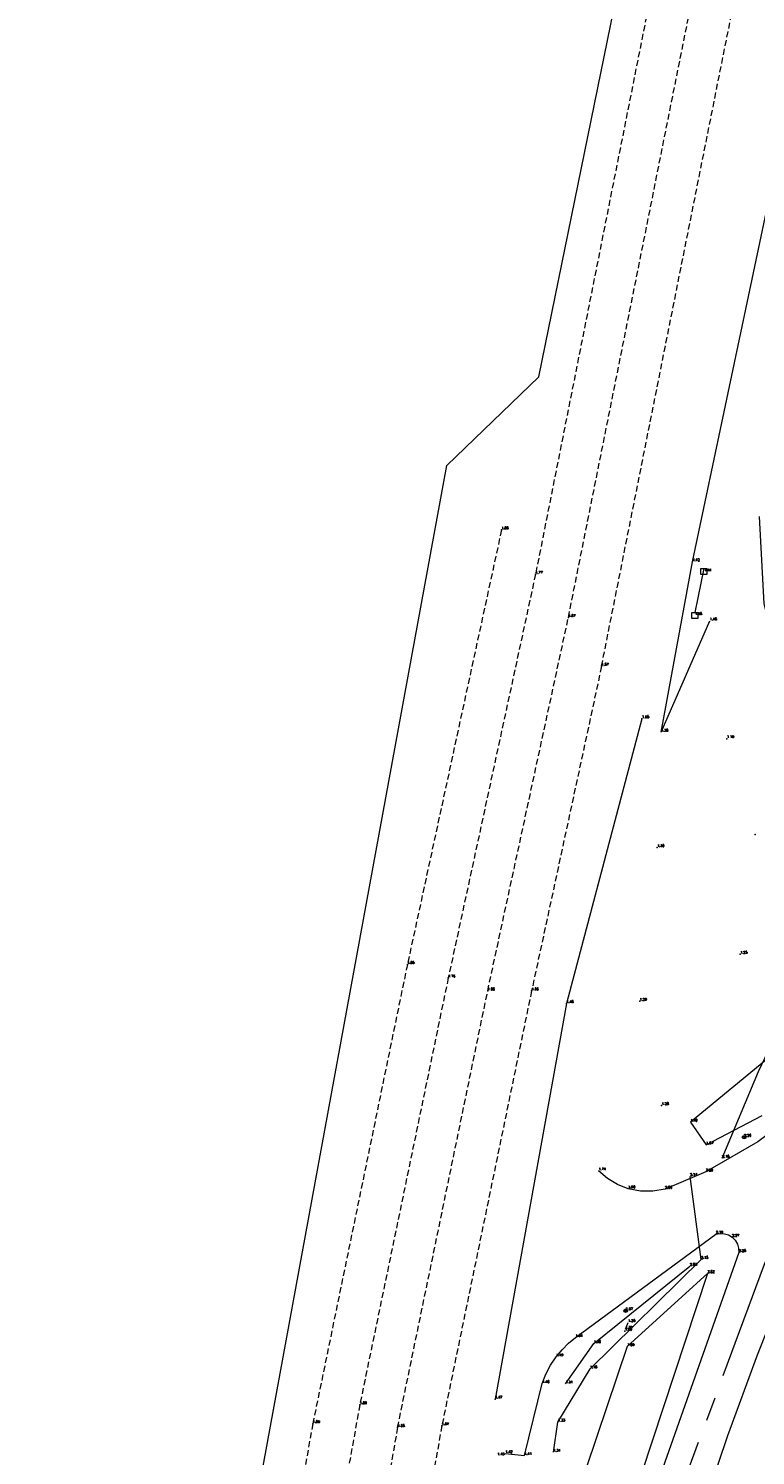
# Model space of a CAD drawing. Header units: metres. Extents: x 102665 to 103901, y 415762 to 419767.
# Tile 2 of 93: x 102835 to 102896, y 416104 to 416224. Entities that reach past the tile are written whole.
import ezdxf
from ezdxf.enums import TextEntityAlignment as Align

# ---------------------------------------------------------------- set-up
doc = ezdxf.new("R2010")
doc.units = ezdxf.units.M
doc.header["$MEASUREMENT"] = 0
doc.linetypes.add('AM-AS', pattern=[16, 10, -2, 2, -2])
doc.linetypes.add('DASHED', pattern=[0.75, 0.5, -0.25])
for name, color, linetype, lineweight in [('B-WE-AM-AS-G', 10, 'AM-AS', 13), ('DTM-Hekwerk', 36, 'Continuous', 0), ('DTM-Hoogtecijfer', 7, 'Continuous', 0), ('DTM-Kunstwerkbeheerelement', 5, 'Continuous', 0), ('DTM-Rijweggrens', 253, 'Continuous', 0), ('DTM-Taludlijn', 71, 'Continuous', 0), ('DTM-Vangrail', 11, 'Continuous', 0), ('DTM-Verkeersbordpaal', 25, 'Continuous', 0), ('DTM-wegmarkeringen', 40, 'DASHED', 0), ('DTM_09-07-2015_terrestrisch', 83, 'Continuous', 0), ('Kolk', 30, 'Continuous', 0), ('Level 25', 7, 'Continuous', 0), ('mp', 7, 'Continuous', 0)]:
    doc.layers.add(name, color=color, linetype=linetype, lineweight=lineweight)
doc.styles.get("Standard").update_dxf_attribs({"font": 'txt.shx'})

# ---------------------------------------------------------------- blocks, each defined once
blk = doc.blocks.new('125_2')
at = {"layer": 'Level 25', "color": 0, "linetype": 'Continuous', "lineweight": 0}
for p, q in [((0.2119999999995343, 0.2119999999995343), (-0.2119999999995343, -0.2119999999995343)), ((0.2119999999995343, -0.2119999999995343), (-0.2119999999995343, 0.2119999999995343))]:
    blk.add_line(p, q, dxfattribs=at)
blk.add_circle((0, 0), 0.3, dxfattribs=at)
blk = doc.blocks.new('101_1')
at = {"layer": 'Kolk', "color": 0, "linetype": 'ByBlock', "lineweight": -2}
blk.add_3dface([(-0.25, 0), (0.25, 0), (0.25, -0.5), (-0.25, -0.5)], dxfattribs=at)

msp = doc.modelspace()

# ---------------------------------------------------------------- linework, layer by layer
at = {"layer": 'B-WE-AM-AS-G'}
msp.add_polyline3d([(102916.8, 416143.5410000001, 2.288), (102909.874, 416138.754, 2.322), (102906.9463484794, 416136.2144986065, 2.34), (102904.2638186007, 416133.4173135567, 2.358), (102901.849, 416130.386, 2.376), (102899.7703200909, 416127.2270360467, 2.372333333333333), (102897.9825423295, 416123.8947974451, 2.368666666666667), (102896.5, 416120.4160000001, 2.365000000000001), (102888.887, 416099.845, 2.366)], dxfattribs=at)
at = {"layer": 'DTM-Hekwerk', "color": 36}
for points in [[(102892.964, 416129.357, 2.182), (102896.012, 416136.6660000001, 1.6), (102903.214, 416151.798, 1.218), (102905.725, 416155.618, 1.245), (102900.911, 416163.331, 1.097), (102898.464, 416168.2420000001, 1.102), (102896.486, 416176.025, 1.245), (102896.1, 416183.39, 1.249)], [(102878.762, 416104.609, 1.31), (102879.141, 416107.145, 1.332), (102881.841, 416111.623, 1.175), (102891.19, 416120.8400000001, 2.148), (102890.261, 416127.825, 2.142)]]:
    msp.add_polyline3d(points, dxfattribs=at)
at = {"layer": 'DTM-Hoogtecijfer'}
for p in [(102893.364, 416164.672, 1.189), (102895.748, 416156.62, 1.164), (102887.495, 416155.505, 1.303), (102894.484, 416146.526, 1.246), (102886.02, 416142.574, 1.292), (102887.867, 416133.786, 1.28), (102894.805, 416131.124, 2.255), (102884.778, 416114.799, 0.996)]:
    msp.add_point(p, dxfattribs=at)
at = {"layer": 'DTM-Kunstwerkbeheerelement', "extrusion": (-0.07192466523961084, -0.3478854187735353, 0.9347740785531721), "elevation": -152181.6898383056, "flags": 128}
msp.add_lwpolyline([(16498.26463205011, 400449.9230333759), (16498.26463205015, 400445.872282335)], dxfattribs=at)
at = {"layer": 'DTM-Kunstwerkbeheerelement', "extrusion": (0.02365823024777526, 0.05652238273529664, 0.9981209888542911), "elevation": 25955.19412219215, "flags": 128}
msp.add_lwpolyline([(65757.9859048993, -422775.54239209), (65757.98590489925, -422776.1625581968)], dxfattribs=at)
at = {"layer": 'DTM-Rijweggrens', "extrusion": (-0.08342183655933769, 0.01494119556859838, 0.9964023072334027), "elevation": -2363.289828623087, "flags": 128}
msp.add_lwpolyline([(-427786.5281882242, 27804.80450576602), (-427761.8094242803, 27802.76319072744), (-427727.9732194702, 27802.72779220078)], dxfattribs=at)
at = {"layer": 'DTM-Rijweggrens'}
for points in [[(102915.339, 416145.387, 2.237), (102905.803, 416138.164, 2.278), (102895.961, 416130.723, 2.284), (102891.592, 416128.21, 2.2), (102888.156, 416126.751, 2.064), (102887.1252365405, 416126.5694805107, 2.009333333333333), (102886.0786712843, 416126.5806070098, 1.954666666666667), (102885.052, 416126.784, 1.9), (102884.1398947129, 416127.1426350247, 1.847333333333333), (102883.3032200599, 416127.6530570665, 1.794666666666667), (102882.567, 416128.3, 1.742)], [(102918.0792644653, 416141.8863075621, 2.302458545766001), (102911.909, 416137.425, 2.345000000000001), (102908.9154247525, 416134.8399600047, 2.36), (102906.1748619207, 416131.9880764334, 2.375), (102903.711, 416128.894, 2.39), (102901.7347133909, 416125.9026629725, 2.388333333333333), (102900.017314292, 416122.75554583, 2.386666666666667), (102898.571, 416119.475, 2.385), (102895.9045894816, 416112.770623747, 2.391666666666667), (102893.4126989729, 416105.9994430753, 2.398333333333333), (102891.097, 416099.1660000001, 2.405), (102889.3625826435, 416093.6251350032, 2.398333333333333), (102887.7440149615, 416088.049327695, 2.391666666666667), (102886.242, 416082.441, 2.385), (102879.803, 416046.229, 2.386), (102873.559, 416009.161, 2.362), (102868.071, 415969.885, 2.275), (102863.289, 415932.051, 2.298), (102860.479, 415908.399, 2.317), (102858.297, 415889.407, 2.293), (102856.108, 415869.755, 2.307), (102854.231, 415851.877, 2.312), (102850.04, 415809.502, 2.472), (102848.679, 415791.47, 2.536)], [(102874.713, 416104.496, 1.423), (102876.329, 416104.3290000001, 1.409), (102877.826, 416110.388, 1.461), (102878.1349041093, 416111.1786646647, 1.469333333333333), (102878.5263934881, 416111.9318634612, 1.477666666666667), (102878.996, 416112.6390000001, 1.486), (102879.4839675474, 416113.2326071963, 1.505333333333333), (102880.0269938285, 416113.776302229, 1.524666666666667), (102880.62, 416114.265, 1.544), (102892.43, 416122.971, 2.193), (102892.7860331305, 416123.0305831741, 2.2115), (102893.146047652, 416123.0041391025, 2.23), (102893.4895534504, 416122.8931728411, 2.2485), (102893.797, 416122.7040000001, 2.267), (102894.0525773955, 416122.4452121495, 2.270500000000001), (102894.2390153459, 416122.1329112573, 2.274), (102894.3455412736, 416121.7851423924, 2.2775), (102894.366, 416121.422, 2.281), (102886.954, 416100.44, 2.309)]]:
    msp.add_polyline3d(points, dxfattribs=at)
at = {"layer": 'DTM-Taludlijn', "extrusion": (-0.1622106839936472, 0.09977020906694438, 0.9816993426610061), "elevation": 24828.50186374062, "flags": 128}
msp.add_lwpolyline([(-408333.0577609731, -127983.3471056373), (-408337.1940796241, -127983.1055564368), (-408346.9779102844, -127979.5558334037)], dxfattribs=at)
at = {"layer": 'DTM-Taludlijn', "extrusion": (0.0007150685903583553, 0.002167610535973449, 0.999997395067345), "elevation": 977.5789752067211, "flags": 128}
msp.add_lwpolyline([(102891.7002506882, 416118.5085644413), (102885.1926000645, 416098.7817641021)], dxfattribs=at)
at = {"layer": 'DTM-Taludlijn'}
for points in [[(103001.553, 416258.973, 1.841), (102999.736, 416257.973, 1.432), (103007.158, 416238.529, 1.524), (103009.62, 416231.469, 1.598), (103009.885, 416226.116, 1.706), (103006.506, 416221.471, 1.695), (102998.264, 416214.414, 1.75), (102985.704, 416205.341, 1.523), (102969.311, 416191.958, 1.578), (102952.527, 416179.203, 1.46), (102935.942, 416166.698, 1.46), (102919.731, 416154.223, 1.566), (102907.862, 416146.239, 1.487), (102897.107, 416137.998, 1.478), (102890.293, 416132.396, 1.396), (102891.616, 416130.469, 1.866), (102896.321, 416132.963, 2.145)], [(102891.728, 416119.65, 2.019), (102884.977, 416113.494, 1.092), (102881.542, 416103.345, 1.025), (102875.805, 416083.437, 1.009), (102870.72, 416048.039, 1.125), (102864.339, 416010.61, 1.071), (102856.422, 415970.234, 1.419), (102851.065, 415932.333, 1.663), (102848.152, 415908.46, 1.674), (102849.669, 415903.97, 1.616), (102848.79, 415888.4270000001, 1.662), (102846.952, 415870.673, 1.575), (102846.079, 415852.487, 1.712), (102843.968, 415833.467, 2.04), (102842.748, 415825.532, 2.125)]]:
    msp.add_polyline3d(points, dxfattribs=at)
at = {"layer": 'DTM-Vangrail', "extrusion": (-0.002785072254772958, -0.006358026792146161, 0.9999759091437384), "elevation": -2931.159675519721, "flags": 128}
msp.add_lwpolyline([(102887.4217953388, 416154.9981230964), (102891.5259771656, 416164.3673124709)], dxfattribs=at)
at = {"layer": 'DTM-Vangrail'}
msp.add_polyline3d([(102887.817, 416165.223, 1.38), (102890.473, 416179.569, 1.42), (102899.142, 416220.631, 1.387), (102906.735, 416257.937, 1.445), (102915.533, 416297.15, 1.442), (102923.899, 416334.252, 1.392), (102933.885, 416377.04, 1.448), (102942.557, 416413.438, 1.456), (102951.159, 416448.51, 1.401), (102960.261, 416485.641, 1.406), (102968.926, 416520.6010000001, 1.436)], dxfattribs=at)
at = {"layer": 'DTM-wegmarkeringen', "extrusion": (-6.013522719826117e-05, -0.0003025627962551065, 0.9999999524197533), "elevation": -130.3376842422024}
msp.add_lwpolyline([(102906.3239230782, 416324.7576207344), (102877.2549203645, 416178.5006140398)], dxfattribs=at)
at = {"layer": 'DTM-wegmarkeringen', "extrusion": (-0.0001161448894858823, -0.0005805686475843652, 0.9999998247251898), "elevation": -251.9020739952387}
msp.add_lwpolyline([(102880.0214994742, 416174.7998914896), (102909.8405097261, 416323.8549166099)], dxfattribs=at)
at = {"layer": 'DTM-wegmarkeringen', "extrusion": (-0.0001117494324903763, -0.0005608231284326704, 0.9999998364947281), "elevation": -243.3282856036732}
msp.add_lwpolyline([(102882.8085327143, 416170.6929834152), (102913.2225424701, 416323.3280074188)], dxfattribs=at)
at = {"layer": 'DTM-wegmarkeringen', "extrusion": (-0.1009593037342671, 0.02152624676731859, 0.9946576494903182), "elevation": -1426.356205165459}
msp.add_lwpolyline([(-428409.5533882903, 13759.9174438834), (-428447.0780887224, 13759.66557589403), (-428479.2422685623, 13759.75276096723)], dxfattribs=at)
at = {"layer": 'DTM-wegmarkeringen', "extrusion": (-0.04387521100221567, 0.009268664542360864, 0.9989940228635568), "elevation": -655.0923258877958}
msp.add_lwpolyline([(-428449.0058968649, 14628.6499227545), (-428421.0604396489, 14628.53842395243), (-428383.6739781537, 14628.71682203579)], dxfattribs=at)
at = {"layer": 'DTM-wegmarkeringen', "extrusion": (-0.005862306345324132, 0.003735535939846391, 0.9999758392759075), "elevation": 953.0361552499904}
msp.add_lwpolyline([(102863.8922474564, 416106.0281386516), (102848.0209330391, 416016.6035147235), (102840.0271139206, 415959.2680747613), (102835.7758728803, 415918.4138296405)], dxfattribs=at)
at = {"layer": 'DTM-wegmarkeringen', "extrusion": (0.0007795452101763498, 0.002729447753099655, 0.9999959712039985), "elevation": 1217.499950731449}
msp.add_lwpolyline([(102869.3385194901, 416105.055859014), (102852.7513148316, 416011.238509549), (102845.70921563, 415960.9053571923), (102840.3920932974, 415908.8861282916)], dxfattribs=at)
at = {"layer": 'DTM-wegmarkeringen'}
for points in [[(102874.391, 416182.246, 1.851), (102866.472, 416145.667, 1.845), (102858.513, 416107.008, 1.888), (102842.382, 416015.848, 2.137), (102834.599, 415959.5790000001, 2.291)], [(102877.255, 416178.521, 1.769), (102869.911, 416144.529, 1.757), (102862.466, 416108.598, 1.797), (102846.359, 416018.1766666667, 0), (102838.244, 415959.755, 2.207)]]:
    msp.add_polyline3d(points, dxfattribs=at)
for p in [(102874.391, 416182.246, 1.851), (102877.255, 416178.521, 1.769), (102880.022, 416174.876, 1.665), (102882.809, 416170.7640000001, 1.567), (102866.472, 416145.667, 1.845), (102869.911, 416144.529, 1.757), (102873.23, 416143.437, 1.656), (102876.924, 416143.445, 1.562), (102862.466, 416108.598, 1.797), (102858.513, 416107.008, 1.888), (102865.65, 416106.685, 1.682), (102869.371, 416106.8290000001, 1.57)]:
    msp.add_point(p, dxfattribs=at)
at = {"layer": 'DTM_09-07-2015_terrestrisch', "flags": 128}
msp.add_lwpolyline([(102840.6303806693, 416028.6885510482), (102869.7829558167, 416187.6692939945), (102877.5224246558, 416195.1391453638), (102905.3361407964, 416331.360184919), (102919.4111358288, 416328.4863416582), (102980.5454657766, 416577.4891938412)], dxfattribs=at)
at = {"layer": 'mp'}
for p in [(102886.212, 416166.353, 1.65), (102879.852, 416142.38, 1.477), (102884.84, 416116.517, 1.673), (102873.852, 416109.08, 1.474)]:
    msp.add_point(p, dxfattribs=at)

# ---------------------------------------------------------------- block references
at = {"layer": 'DTM-Kunstwerkbeheerelement'}
for p in [(102891.418129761, 416178.9956118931, 1.439), (102890.6514838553, 416175.2874968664)]:
    msp.add_blockref('101_1', p, dxfattribs=at)
at = {"layer": 'DTM-Verkeersbordpaal', "xscale": 0.5, "yscale": 0.5, "zscale": 0.5}
for p in [(102894.805, 416131.124, 2.255), (102884.84, 416116.517, 1.673)]:
    msp.add_blockref('125_2', p, dxfattribs=at)

# ---------------------------------------------------------------- texts
at = {"layer": 'DTM-Hekwerk', "color": 36}
for s, p in [('2.18', (102892.964, 416129.357)), ('2.14', (102890.261, 416127.825)), ('2.15', (102891.19, 416120.8400000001)), ('1.18', (102881.841, 416111.623)), ('1.33', (102879.141, 416107.145)), ('1.31', (102878.762, 416104.609))]:
    msp.add_text(s, height=0.2, dxfattribs=at).set_placement(p, align=Align.BOTTOM_LEFT)
at = {"layer": 'DTM-Hoogtecijfer'}
for s, p in [('1.19', (102893.364, 416164.672)), ('1.30', (102887.495, 416155.505)), ('1.25', (102894.484, 416146.526)), ('1.29', (102886.02, 416142.574)), ('1.28', (102887.867, 416133.786)), ('1.00', (102884.778, 416114.799))]:
    msp.add_text(s, height=0.2, dxfattribs=at).set_placement(p, align=Align.BOTTOM_LEFT)
at = {"layer": 'DTM-Kunstwerkbeheerelement'}
for s, p in [('1.44', (102891.451, 416178.7040000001)), ('1.38', (102890.666, 416175.037)), ('1.32', (102884.814, 416114.959)), ('1.28', (102885.053, 416115.5300000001))]:
    msp.add_text(s, height=0.2, dxfattribs=at).set_placement(p, align=Align.BOTTOM_LEFT)
at = {"layer": 'DTM-Rijweggrens'}
for s, p in [('1.65', (102886.212, 416166.353)), ('1.48', (102879.852, 416142.38)), ('1.74', (102882.567, 416128.3)), ('2.20', (102891.592, 416128.21)), ('1.90', (102885.052, 416126.784)), ('2.06', (102888.156, 416126.751)), ('2.19', (102892.43, 416122.971)), ('2.27', (102893.797, 416122.7040000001)), ('2.28', (102894.366, 416121.422)), ('1.54', (102880.62, 416114.265)), ('1.49', (102878.996, 416112.6390000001)), ('1.46', (102877.826, 416110.388)), ('1.47', (102873.852, 416109.08)), ('1.42', (102874.713, 416104.496)), ('1.41', (102876.329, 416104.3290000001))]:
    msp.add_text(s, height=0.2, dxfattribs=at).set_placement(p, align=Align.BOTTOM_LEFT)
at = {"layer": 'DTM-Taludlijn'}
for s, p in [('1.40', (102890.293, 416132.396)), ('1.87', (102891.616, 416130.469)), ('2.03', (102890.248, 416120.262)), ('2.02', (102891.728, 416119.65)), ('1.36', (102882.154, 416113.754)), ('1.09', (102884.977, 416113.494)), ('1.31', (102879.785, 416110.355))]:
    msp.add_text(s, height=0.2, dxfattribs=at).set_placement(p, align=Align.BOTTOM_LEFT)
at = {"layer": 'DTM-Vangrail'}
for s, p in [('1.42', (102890.473, 416179.569)), ('1.45', (102891.921, 416174.592)), ('1.38', (102887.817, 416165.223)), ('1.43', (102874.043, 416104.304))]:
    msp.add_text(s, height=0.2, dxfattribs=at).set_placement(p, align=Align.BOTTOM_LEFT)
at = {"layer": 'DTM-Verkeersbordpaal'}
for s, p in [('2.26', (102894.805, 416131.124)), ('1.67', (102884.84, 416116.517))]:
    msp.add_text(s, height=0.2, dxfattribs=at).set_placement(p, align=Align.BOTTOM_LEFT)
at = {"layer": 'DTM-wegmarkeringen'}
for s, p in [('1.85', (102874.391, 416182.246)), ('1.77', (102877.255, 416178.521)), ('1.67', (102880.022, 416174.876)), ('1.57', (102882.809, 416170.7640000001)), ('1.85', (102866.472, 416145.667)), ('1.76', (102869.911, 416144.529)), ('1.66', (102873.23, 416143.437)), ('1.56', (102876.924, 416143.445)), ('1.80', (102862.466, 416108.598)), ('1.89', (102858.513, 416107.008)), ('1.68', (102865.65, 416106.685)), ('1.57', (102869.371, 416106.8290000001))]:
    msp.add_text(s, height=0.2, dxfattribs=at).set_placement(p, align=Align.BOTTOM_LEFT)

doc.saveas('drawing.dxf')
